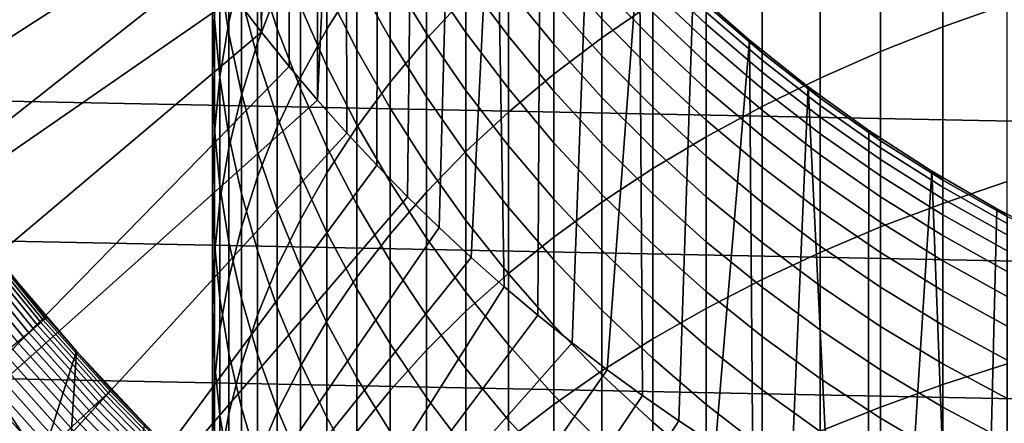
# Model space of a CAD drawing. Header units: metres. Extents: x -32 to 117, y -314 to 32.
# Tile 68 of 256: x -14.67 to -6.15, y -13.27 to -9.78. Entities that reach past the tile are written whole.
import ezdxf

# ---------------------------------------------------------------- set-up
doc = ezdxf.new("R2010")
doc.units = ezdxf.units.M
doc.layers.add('solid_24_501_064_XXX', color=7, linetype='CONTINUOUS')

msp = doc.modelspace()

# ---------------------------------------------------------------- linework, layer by layer
at = {"layer": 'solid_24_501_064_XXX'}
for points in [[(-12.808691, -9.588402, 154.5), (-12.576989, -9.89035, 154.5), (-12.674077, -2.892674, 154.5), (-12.802476, -2.257507, 154.5)], [(-12.576989, -9.89035, 154.5), (-12.514092, -3.521002, 154.5), (-12.674077, -2.892674, 154.5)], [(-12.576989, -9.89035, 154.5), (-12.337894, -10.187035, 154.5), (-12.323039, -4.140335, 154.5), (-12.514092, -3.521002, 154.5)], [(-12.337894, -10.187035, 154.5), (-12.091828, -10.477948, 154.5), (-12.101392, -4.74934, 154.5), (-12.323039, -4.140335, 154.5)], [(-12.091828, -10.477948, 154.5), (-11.849525, -5.346828, 154.5), (-12.101392, -4.74934, 154.5)], [(-12.091828, -10.477948, 154.5), (-11.839188, -10.762604, 154.5), (-11.849525, -5.346828, 154.5)], [(-11.839188, -10.762604, 154.5), (-11.57972, -11.041283, 154.5), (-11.568353, -5.930677, 154.5), (-11.849525, -5.346828, 154.5)], [(-11.57972, -11.041283, 154.5), (-11.313657, -11.313756, 154.5), (-11.25833, -6.5, 154.5), (-11.568353, -5.930677, 154.5)], [(-11.313657, -11.313756, 154.5), (-11.041371, -11.57964, 154.5), (-10.920293, -7.053149, 154.5), (-11.25833, -6.5, 154.5)], [(-11.041371, -11.57964, 154.5), (-10.762646, -11.839128, 154.5), (-10.555251, -7.588576, 154.5), (-10.920293, -7.053149, 154.5)], [(-19.729027, -9.734758, 148.5), (-19.287237, -10.583124, 148.5), (-14.042947, -7.66783, 154.5), (-14.221369, -7.331614, 154.5)], [(-10.762646, -11.839128, 154.5), (-10.477674, -12.09206, 154.5), (-10.555251, -7.588576, 154.5)], [(-10.477674, -12.09206, 154.5), (-10.186981, -12.337966, 154.5), (-10.163745, -8.105443, 154.5), (-10.555251, -7.588576, 154.5)], [(30.869179, -10.16578, -303.5), (-31.248901, -8.930613, -303.5), (-31.579252, -7.6812, -303.5), (31.248901, -8.930613, -303.5)], [(-19.287237, -10.583124, 148.5), (-13.85647, -7.999856, 154.5), (-14.042947, -7.66783, 154.5)], [(-19.287237, -10.583124, 148.5), (-18.808872, -11.411674, 148.5), (-13.662011, -8.327598, 154.5), (-13.85647, -7.999856, 154.5)], [(-10.186981, -12.337966, 154.5), (-9.890562, -12.576825, 154.5), (-9.747155, -8.601897, 154.5), (-10.163745, -8.105443, 154.5)], [(-6.683336, -9.843952, 226.78273), (-6.128158, -9.647039, 227.027969), (-6.128158, -8.153883, 225.786179), (-6.683336, -8.359112, 225.547867)], [(-12.010434, -9.863162, 218.537186), (-11.751861, -9.453028, 218.951996), (-11.751861, -8.237708, 217.708313), (-12.010434, -8.661865, 217.307861)], [(-9.632364, -9.938413, 223.713959), (-9.192389, -9.636856, 224.064133), (-9.192389, -8.245628, 222.823746), (-9.632364, -8.559049, 222.484161)], [(-18.808872, -11.411674, 148.5), (-18.295061, -12.218459, 148.5), (-13.459951, -8.650414, 154.5), (-13.662011, -8.327598, 154.5)], [(-12.859295, -9.805033, 214.010117), (-12.750209, -9.333332, 214.425735), (-12.750209, -8.273736, 213.180618), (-12.859295, -8.759451, 212.781464)], [(-11.150472, -9.947318, 220.97995), (-10.809105, -9.581705, 221.376099), (-10.809105, -8.282948, 220.135406), (-11.150472, -8.661967, 219.752075)], [(-12.610406, -9.982433, 216.061066), (-12.440225, -9.535279, 216.483246), (-12.440225, -8.404809, 215.243851), (-12.610406, -8.866216, 214.837311)], [(-7.222413, -10.057683, 226.516556), (-6.683336, -9.843952, 226.78273), (-6.683336, -8.359112, 225.547867), (-7.222413, -8.58187, 225.2892)], [(-12.859295, -9.905049, 208.006165), (-12.937402, -9.389305, 208.373642), (-12.937402, -8.5378, 207.134033), (-12.859295, -9.065876, 206.7845)], [(-10.049136, -10.253694, 223.347855), (-9.632364, -9.938413, 223.713959), (-9.632364, -8.559049, 222.484161), (-10.049136, -8.886733, 222.129105)], [(-7.744091, -10.287718, 226.230072), (-7.222413, -10.057683, 226.516556), (-7.222413, -8.58187, 225.2892), (-7.744091, -8.821621, 225.010788)], [(-18.295061, -12.218459, 148.5), (-13.250397, -8.968107, 154.5), (-13.459951, -8.650414, 154.5)], [(-12.440225, -9.859909, 204.558792), (-12.610406, -9.335736, 204.880386), (-12.610406, -8.604391, 203.640991), (-12.440225, -9.139313, 203.337616)], [(-12.240073, -10.281723, 218.113861), (-12.010434, -9.863162, 218.537186), (-12.010434, -8.661865, 217.307861), (-12.240073, -9.094736, 216.89917)], [(-11.464976, -10.323851, 220.571976), (-11.150472, -9.947318, 220.97995), (-11.150472, -8.661967, 219.752075), (-11.464976, -9.052308, 219.357285)], [(-9.890562, -12.576825, 154.5), (-9.588346, -12.808719, 154.5), (-9.306323, -9.077021, 154.5), (-9.747155, -8.601897, 154.5)], [(-13, -10.233174, 211.570404), (-12.984341, -9.740352, 211.975388), (-12.984341, -8.764779, 210.745712), (-13, -9.271237, 210.35791)], [(-12.937402, -10.280182, 213.591461), (-12.859295, -9.805033, 214.010117), (-12.859295, -8.759451, 212.781464), (-12.937402, -9.248715, 212.37941)], [(-12.610406, -10.109269, 206.093887), (-12.750209, -9.59012, 206.437515), (-12.750209, -8.805078, 205.205948), (-12.610406, -9.335736, 204.880386)], [(-8.247112, -10.533503, 225.923981), (-7.744091, -10.287718, 226.230072), (-7.744091, -8.821621, 225.010788), (-8.247112, -9.077786, 224.713333)], [(30.440569, -11.385158, -303.5), (-30.869179, -10.16578, -303.5), (-31.248901, -8.930613, -303.5), (30.869179, -10.16578, -303.5)], [(-12.937402, -10.282936, 209.583252), (-12.984341, -9.777697, 209.970108), (-12.984341, -8.871061, 208.742905), (-12.937402, -9.389305, 208.373642)], [(-12.750209, -10.43512, 215.633682), (-12.610406, -9.982433, 216.061066), (-12.610406, -8.866216, 214.837311), (-12.750209, -9.333332, 214.425735)], [(-11.751861, -10.042753, 201.265961), (-12.010434, -9.525747, 201.536102), (-12.010434, -8.909295, 200.305222), (-11.751861, -9.435287, 200.053024)], [(-11.464976, -9.949203, 199.806595), (-11.751861, -9.435287, 200.053024), (-11.751861, -8.869889, 198.819901), (-11.464976, -9.391976, 198.591309)], [(-11.150472, -9.90054, 198.368622), (-11.464976, -9.391976, 198.591309), (-11.464976, -8.876872, 197.357574), (-11.150472, -9.392793, 197.152512)], [(-10.809105, -9.89375, 196.9534), (-11.150472, -9.392793, 197.152512), (-11.150472, -8.927166, 195.919647), (-10.809105, -9.434674, 195.737885)], [(-10.441698, -10.58194, 222.96669), (-10.049136, -10.253694, 223.347855), (-10.049136, -8.886733, 222.129105), (-10.441698, -9.227893, 221.75946)], [(-18.295061, -12.218459, 148.5), (-17.74667, -13.002142, 148.5), (-13.033209, -9.280912, 154.5), (-13.250397, -8.968107, 154.5)], [(-12.010434, -10.184162, 202.745056), (-12.240073, -9.666327, 203.038742), (-12.240073, -8.998117, 201.811798), (-12.010434, -9.525747, 201.536102)], [(-10.441698, -9.925803, 195.561981), (-10.809105, -9.434674, 195.737885), (-10.809105, -9.017671, 194.507309), (-10.441698, -9.514558, 194.348404)], [(-12.750209, -10.41705, 207.641342), (-12.859295, -9.905049, 208.006165), (-12.859295, -9.065876, 206.7845), (-12.750209, -9.59012, 206.437515)], [(-12.440225, -10.707703, 217.683029), (-12.240073, -10.281723, 218.113861), (-12.240073, -9.094736, 216.89917), (-12.440225, -9.535279, 216.483246)], [(-11.751861, -10.710397, 220.153152), (-11.464976, -10.323851, 220.571976), (-11.464976, -9.052308, 219.357285), (-11.751861, -9.453028, 218.951996)], [(-9.588346, -12.808719, 154.5), (-9.280838, -13.033266, 154.5), (-9.306323, -9.077021, 154.5)], [(-9.280838, -13.033266, 154.5), (-8.968228, -13.25031, 154.5), (-8.842167, -9.529736, 154.5), (-9.306323, -9.077021, 154.5)], [(-8.730267, -10.794445, 225.598999), (-8.247112, -10.533503, 225.923981), (-8.247112, -9.077786, 224.713333), (-8.730267, -9.349751, 224.397522)], [(-12.240073, -10.376332, 204.241959), (-12.440225, -9.859909, 204.558792), (-12.440225, -9.139313, 203.337616), (-12.240073, -9.666327, 203.038742)], [(-10.049136, -9.993674, 194.195175), (-10.441698, -9.514558, 194.348404), (-10.441698, -9.145288, 193.121384), (-10.049136, -9.629392, 192.984726)], [(-17.74667, -13.002142, 148.5), (-12.808691, -9.588402, 154.5), (-13.033209, -9.280912, 154.5)], [(-12.984341, -10.725998, 211.165421), (-13, -10.233174, 211.570404), (-13, -9.271237, 210.35791), (-12.984341, -9.777697, 209.970108)], [(-12.984341, -10.757633, 213.170792), (-12.937402, -10.280182, 213.591461), (-12.937402, -9.248715, 212.37941), (-12.984341, -9.740352, 211.975388)], [(-10.809105, -10.922359, 222.571396), (-10.441698, -10.58194, 222.96669), (-10.441698, -9.227893, 221.75946), (-10.809105, -9.581705, 221.376099)], [(-9.192389, -9.951955, 190.336182), (-9.632364, -9.499636, 190.430862), (-9.632364, -9.265095, 189.205658), (-9.192389, -9.720403, 189.126587)], [(-8.730267, -9.82036, 186.641785), (-9.192389, -9.382723, 186.687088), (-9.192389, -9.276995, 185.460068), (-8.730267, -9.715932, 185.42984)], [(-12.859295, -10.892249, 215.202087), (-12.750209, -10.43512, 215.633682), (-12.750209, -9.333332, 214.425735), (-12.859295, -9.805033, 214.010117)], [(-12.440225, -10.622073, 205.754471), (-12.610406, -10.109269, 206.093887), (-12.610406, -9.335736, 204.880386), (-12.440225, -9.859909, 204.558792)], [(-9.632364, -10.094374, 192.85347), (-10.049136, -9.629392, 192.984726), (-10.049136, -9.30695, 191.762466), (-9.632364, -9.776171, 191.647278)], [(-9.192389, -11.069917, 225.255936), (-8.730267, -10.794445, 225.598999), (-8.730267, -9.349751, 224.397522), (-9.192389, -9.636856, 224.064133)], [(-12.859295, -10.785737, 209.198242), (-12.937402, -10.282936, 209.583252), (-12.937402, -9.389305, 208.373642), (-12.859295, -9.905049, 208.006165)], [(-11.464976, -10.547893, 201.002014), (-11.751861, -10.042753, 201.265961), (-11.751861, -9.435287, 200.053024), (-11.464976, -9.949203, 199.806595)], [(-11.150472, -10.449808, 199.566559), (-11.464976, -9.949203, 199.806595), (-11.464976, -9.391976, 198.591309), (-11.150472, -9.90054, 198.368622)], [(-10.809105, -10.394355, 198.152405), (-11.150472, -9.90054, 198.368622), (-11.150472, -9.392793, 197.152512), (-10.809105, -9.89375, 196.9534)], [(-10.441698, -10.378539, 196.760712), (-10.809105, -9.89375, 196.9534), (-10.809105, -9.434674, 195.737885), (-10.441698, -9.925803, 195.561981)], [(-8.730267, -9.966405, 187.849411), (-9.192389, -9.530583, 187.909744), (-9.192389, -9.382723, 186.687088), (-8.730267, -9.82036, 186.641785)], [(-12.610406, -11.140074, 217.245728), (-12.440225, -10.707703, 217.683029), (-12.440225, -9.535279, 216.483246), (-12.610406, -9.982433, 216.061066)], [(-12.010434, -11.106024, 219.724487), (-11.751861, -10.710397, 220.153152), (-11.751861, -9.453028, 218.951996), (-12.010434, -9.863162, 218.537186)], [(-11.751861, -10.691573, 202.457291), (-12.010434, -10.184162, 202.745056), (-12.010434, -9.525747, 201.536102), (-11.751861, -10.042753, 201.265961)], [(-10.049136, -10.399367, 195.39238), (-10.441698, -9.925803, 195.561981), (-10.441698, -9.514558, 194.348404), (-10.049136, -9.993674, 194.195175)], [(-9.192389, -10.224967, 191.537109), (-9.632364, -9.776171, 191.647278), (-9.632364, -9.499636, 190.430862), (-9.192389, -9.951955, 190.336182)], [(-8.730267, -10.153891, 189.0513), (-9.192389, -9.720403, 189.126587), (-9.192389, -9.530583, 187.909744), (-8.730267, -9.966405, 187.849411)], [(-8.968228, -13.25031, 154.5), (-8.650282, -13.460027, 154.5), (-8.356297, -9.958516, 154.5), (-8.842167, -9.529736, 154.5)], [(-8.842167, -9.529736, 154.5), (-8.356297, -9.958516, 154.5), (-8.356239, -9.958578, 183), (-8.842246, -9.529675, 183)], [(-8.247112, -10.069767, 184.200714), (-8.730267, -9.653242, 184.215027), (-8.842246, -9.529675, 183), (-8.356239, -9.958578, 183)], [(-17.74667, -13.002142, 148.5), (-17.164658, -13.761341, 148.5), (-12.576989, -9.89035, 154.5), (-12.808691, -9.588402, 154.5)], [(-12.610406, -10.924076, 207.280075), (-12.750209, -10.41705, 207.641342), (-12.750209, -9.59012, 206.437515), (-12.610406, -10.109269, 206.093887)], [(-11.150472, -11.274134, 222.162903), (-10.809105, -10.922359, 222.571396), (-10.809105, -9.581705, 221.376099), (-11.150472, -9.947318, 220.97995)], [(-12.010434, -10.883762, 203.930649), (-12.240073, -10.376332, 204.241959), (-12.240073, -9.666327, 203.038742), (-12.010434, -10.184162, 202.745056)], [(-9.632364, -10.453868, 194.048004), (-10.049136, -9.993674, 194.195175), (-10.049136, -9.629392, 192.984726), (-9.632364, -10.094374, 192.85347)], [(-9.632364, -11.359253, 224.895599), (-9.192389, -11.069917, 225.255936), (-9.192389, -9.636856, 224.064133), (-9.632364, -9.938413, 223.713959)], [(-8.247112, -10.131719, 185.401215), (-8.730267, -9.715932, 185.42984), (-8.730267, -9.653242, 184.215027), (-8.247112, -10.069767, 184.200714)], [(-6.683336, -11.370378, 227.965805), (-6.128158, -11.182016, 228.217667), (-6.128158, -9.647039, 227.027969), (-6.683336, -9.843952, 226.78273)], [(-13, -11.236238, 212.749084), (-12.984341, -10.757633, 213.170792), (-12.984341, -9.740352, 211.975388), (-13, -10.233174, 211.570404)], [(-12.937402, -11.217634, 210.761398), (-12.984341, -10.725998, 211.165421), (-12.984341, -9.777697, 209.970108), (-12.937402, -10.282936, 209.583252)], [(-9.192389, -10.539115, 192.727921), (-9.632364, -10.094374, 192.85347), (-9.632364, -9.776171, 191.647278), (-9.192389, -10.224967, 191.537109)], [(-8.730267, -10.382598, 190.246048), (-9.192389, -9.951955, 190.336182), (-9.192389, -9.720403, 189.126587), (-8.730267, -10.153891, 189.0513)], [(-8.247112, -10.234917, 186.598877), (-8.730267, -9.82036, 186.641785), (-8.730267, -9.715932, 185.42984), (-8.247112, -10.131719, 185.401215)], [(-12.937402, -11.352719, 214.767349), (-12.859295, -10.892249, 215.202087), (-12.859295, -9.805033, 214.010117), (-12.937402, -10.280182, 213.591461)], [(-12.240073, -11.127295, 205.420059), (-12.440225, -10.622073, 205.754471), (-12.440225, -9.859909, 204.558792), (-12.240073, -10.376332, 204.241959)], [(-12.240073, -11.50978, 219.287003), (-12.010434, -11.106024, 219.724487), (-12.010434, -9.863162, 218.537186), (-12.240073, -10.281723, 218.113861)], [(-8.247112, -10.379239, 187.792267), (-8.730267, -9.966405, 187.849411), (-8.730267, -9.82036, 186.641785), (-8.247112, -10.234917, 186.598877)], [(-7.222413, -11.57483, 227.692444), (-6.683336, -11.370378, 227.965805), (-6.683336, -9.843952, 226.78273), (-7.222413, -10.057683, 226.516556)], [(-16.316256, -14.251166, 148.836288), (-12.337894, -10.187035, 154.5), (-12.576989, -9.89035, 154.5), (-17.164658, -13.761341, 148.5)], [(-12.750209, -11.28489, 208.81604), (-12.859295, -10.785737, 209.198242), (-12.859295, -9.905049, 208.006165), (-12.750209, -10.41705, 207.641342)], [(-11.464976, -11.636415, 221.742218), (-11.150472, -11.274134, 222.162903), (-11.150472, -9.947318, 220.97995), (-11.464976, -10.323851, 220.571976)], [(-11.150472, -11.039947, 200.744904), (-11.464976, -10.547893, 201.002014), (-11.464976, -9.949203, 199.806595), (-11.150472, -10.449808, 199.566559)], [(-10.809105, -10.935895, 199.333481), (-11.150472, -10.449808, 199.566559), (-11.150472, -9.90054, 198.368622), (-10.809105, -10.394355, 198.152405)], [(-10.441698, -10.872231, 197.943161), (-10.809105, -10.394355, 198.152405), (-10.809105, -9.89375, 196.9534), (-10.441698, -10.378539, 196.760712)], [(-10.049136, -10.845991, 196.574921), (-10.441698, -10.378539, 196.760712), (-10.441698, -9.925803, 195.561981), (-10.049136, -10.399367, 195.39238)], [(-10.049136, -11.661757, 224.518875), (-9.632364, -11.359253, 224.895599), (-9.632364, -9.938413, 223.713959), (-10.049136, -10.253694, 223.347855)], [(-8.730267, -10.652256, 191.432205), (-9.192389, -10.224967, 191.537109), (-9.192389, -9.951955, 190.336182), (-8.730267, -10.382598, 190.246048)], [(-8.650282, -13.460027, 154.5), (-8.327478, -13.662103, 154.5), (-8.356297, -9.958516, 154.5)], [(-8.356297, -9.958516, 154.5), (-7.84942, -10.36275, 154.5), (-7.849457, -10.362722, 183), (-8.356239, -9.958578, 183)], [(-8.327478, -13.662103, 154.5), (-8.000159, -13.856307, 154.5), (-7.84942, -10.36275, 154.5), (-8.356297, -9.958516, 154.5)], [(-7.744091, -10.462097, 184.187225), (-8.247112, -10.069767, 184.200714), (-8.356239, -9.958578, 183), (-7.849457, -10.362722, 183)], [(-12.750209, -11.577795, 216.803024), (-12.610406, -11.140074, 217.245728), (-12.610406, -9.982433, 216.061066), (-12.750209, -10.43512, 215.633682)], [(-11.464976, -11.187337, 202.176132), (-11.751861, -10.691573, 202.457291), (-11.751861, -10.042753, 201.265961), (-11.464976, -10.547893, 201.002014)], [(-9.632364, -10.854228, 195.229462), (-10.049136, -10.399367, 195.39238), (-10.049136, -9.993674, 194.195175), (-9.632364, -10.453868, 194.048004)], [(-8.247112, -10.564517, 188.979996), (-8.730267, -10.153891, 189.0513), (-8.730267, -9.966405, 187.849411), (-8.247112, -10.379239, 187.792267)], [(-12.440225, -11.424904, 206.923218), (-12.610406, -10.924076, 207.280075), (-12.610406, -10.109269, 206.093887), (-12.440225, -10.622073, 205.754471)], [(-9.192389, -10.894029, 193.907242), (-9.632364, -10.453868, 194.048004), (-9.632364, -10.094374, 192.85347), (-9.192389, -10.539115, 192.727921)], [(-7.744091, -10.523353, 185.374237), (-8.247112, -10.131719, 185.401215), (-8.247112, -10.069767, 184.200714), (-7.744091, -10.462097, 184.187225)], [(-7.744091, -10.625392, 186.558441), (-8.247112, -10.234917, 186.598877), (-8.247112, -10.131719, 185.401215), (-7.744091, -10.523353, 185.374237)], [(-7.744091, -11.794878, 227.398224), (-7.222413, -11.57483, 227.692444), (-7.222413, -10.057683, 226.516556), (-7.744091, -10.287718, 226.230072)], [(29.963835, -12.586431, -303.5), (-30.440569, -11.385158, -303.5), (-30.869179, -10.16578, -303.5), (30.440569, -11.385158, -303.5)], [(-16.316256, -14.251166, 148.836288), (-12.091828, -10.477948, 154.5), (-12.337894, -10.187035, 154.5)], [(-11.751861, -11.380978, 203.62561), (-12.010434, -10.883762, 203.930649), (-12.010434, -10.184162, 202.745056), (-11.751861, -10.691573, 202.457291)], [(-8.247112, -10.790528, 190.16066), (-8.730267, -10.382598, 190.246048), (-8.730267, -10.153891, 189.0513), (-8.247112, -10.564517, 188.979996)], [(-12.984341, -11.714844, 212.327393), (-13, -11.236238, 212.749084), (-13, -10.233174, 211.570404), (-12.984341, -10.725998, 211.165421)], [(-12.984341, -11.815423, 214.33049), (-12.937402, -11.352719, 214.767349), (-12.937402, -10.280182, 213.591461), (-12.984341, -10.757633, 213.170792)], [(-12.859295, -11.706899, 210.359329), (-12.937402, -11.217634, 210.761398), (-12.937402, -10.282936, 209.583252), (-12.859295, -10.785737, 209.198242)], [(-12.440225, -11.920691, 218.841782), (-12.240073, -11.50978, 219.287003), (-12.240073, -10.281723, 218.113861), (-12.440225, -10.707703, 217.683029)], [(-10.441698, -11.976702, 224.126648), (-10.049136, -11.661757, 224.518875), (-10.049136, -10.253694, 223.347855), (-10.441698, -10.58194, 222.96669)], [(-8.730267, -10.962544, 192.608398), (-9.192389, -10.539115, 192.727921), (-9.192389, -10.224967, 191.537109), (-8.730267, -10.652256, 191.432205)], [(-7.744091, -10.768094, 187.738449), (-8.247112, -10.379239, 187.792267), (-8.247112, -10.234917, 186.598877), (-7.744091, -10.625392, 186.558441)], [(-8.247112, -12.029991, 227.083847), (-7.744091, -11.794878, 227.398224), (-7.744091, -10.287718, 226.230072), (-8.247112, -10.533503, 225.923981)], [(-12.010434, -11.62372, 205.091492), (-12.240073, -11.127295, 205.420059), (-12.240073, -10.376332, 204.241959), (-12.010434, -10.883762, 203.930649)], [(-11.751861, -12.008328, 221.310349), (-11.464976, -11.636415, 221.742218), (-11.464976, -10.323851, 220.571976), (-11.751861, -10.710397, 220.153152)], [(-10.049136, -11.333016, 197.741409), (-10.441698, -10.872231, 197.943161), (-10.441698, -10.378539, 196.760712), (-10.049136, -10.845991, 196.574921)], [(-8.247112, -11.057009, 191.33284), (-8.730267, -10.652256, 191.432205), (-8.730267, -10.382598, 190.246048), (-8.247112, -10.790528, 190.16066)], [(-7.744091, -10.95129, 188.912827), (-8.247112, -10.564517, 188.979996), (-8.247112, -10.379239, 187.792267), (-7.744091, -10.768094, 187.738449)], [(-8.000159, -13.856307, 154.5), (-7.667981, -14.042845, 154.5), (-7.84942, -10.36275, 154.5)], [(-7.84942, -10.36275, 154.5), (-7.323121, -10.741117, 154.5), (-7.323161, -10.741104, 183), (-7.849457, -10.362722, 183)], [(-7.222413, -10.829288, 184.174606), (-7.744091, -10.462097, 184.187225), (-7.849457, -10.362722, 183), (-7.323161, -10.741104, 183)], [(-7.667981, -14.042845, 154.5), (-7.331439, -14.221452, 154.5), (-7.323121, -10.741117, 154.5), (-7.84942, -10.36275, 154.5)], [(-12.859295, -12.019813, 216.355972), (-12.750209, -11.577795, 216.803024), (-12.750209, -10.43512, 215.633682), (-12.859295, -10.892249, 215.202087)], [(-12.610406, -11.779192, 208.437546), (-12.750209, -11.28489, 208.81604), (-12.750209, -10.41705, 207.641342), (-12.610406, -10.924076, 207.280075)], [(-10.809105, -11.517731, 200.495255), (-11.150472, -11.039947, 200.744904), (-11.150472, -10.449808, 199.566559), (-10.809105, -10.935895, 199.333481)], [(-10.441698, -11.406293, 199.107941), (-10.809105, -10.935895, 199.333481), (-10.809105, -10.394355, 198.152405), (-10.441698, -10.872231, 197.943161)], [(-9.632364, -11.29498, 196.396469), (-10.049136, -10.845991, 196.574921), (-10.049136, -10.399367, 195.39238), (-9.632364, -10.854228, 195.229462)], [(-9.192389, -11.289288, 195.073654), (-9.632364, -10.854228, 195.229462), (-9.632364, -10.453868, 194.048004), (-9.192389, -10.894029, 193.907242)], [(-7.222413, -10.889892, 185.348999), (-7.744091, -10.523353, 185.374237), (-7.744091, -10.462097, 184.187225), (-7.222413, -10.829288, 184.174606)], [(-15.482249, -14.73268, 149.12825), (-11.839188, -10.762604, 154.5), (-12.091828, -10.477948, 154.5), (-16.316256, -14.251166, 148.836288)], [(-11.150472, -11.670258, 201.902252), (-11.464976, -11.187337, 202.176132), (-11.464976, -10.547893, 201.002014), (-11.150472, -11.039947, 200.744904)], [(-8.730267, -11.313097, 193.773224), (-9.192389, -10.894029, 193.907242), (-9.192389, -10.539115, 192.727921), (-8.730267, -10.962544, 192.608398)], [(-8.730267, -12.279603, 226.750092), (-8.247112, -12.029991, 227.083847), (-8.247112, -10.533503, 225.923981), (-8.730267, -10.794445, 225.598999)], [(-7.222413, -10.990846, 186.520615), (-7.744091, -10.625392, 186.558441), (-7.744091, -10.523353, 185.374237), (-7.222413, -10.889892, 185.348999)], [(-12.240073, -11.918328, 206.57164), (-12.440225, -11.424904, 206.923218), (-12.440225, -10.622073, 205.754471), (-12.240073, -11.127295, 205.420059)], [(-10.809105, -12.303326, 223.719879), (-10.441698, -11.976702, 224.126648), (-10.441698, -10.58194, 222.96669), (-10.809105, -10.922359, 222.571396)], [(-7.744091, -11.174764, 190.080231), (-8.247112, -10.790528, 190.16066), (-8.247112, -10.564517, 188.979996), (-7.744091, -10.95129, 188.912827)], [(-7.222413, -11.13203, 187.688065), (-7.744091, -10.768094, 187.738449), (-7.744091, -10.625392, 186.558441), (-7.222413, -10.990846, 186.520615)], [(-12.937402, -12.192295, 211.906708), (-12.984341, -11.714844, 212.327393), (-12.984341, -10.725998, 211.165421), (-12.937402, -11.217634, 210.761398)], [(-12.610406, -12.337769, 218.389877), (-12.440225, -11.920691, 218.841782), (-12.440225, -10.707703, 217.683029), (-12.610406, -11.140074, 217.245728)], [(-12.010434, -12.38898, 220.868332), (-11.751861, -12.008328, 221.310349), (-11.751861, -10.710397, 220.153152), (-12.010434, -11.106024, 219.724487)], [(-11.464976, -11.866778, 203.32756), (-11.751861, -11.380978, 203.62561), (-11.751861, -10.691573, 202.457291), (-11.464976, -11.187337, 202.176132)], [(-8.247112, -11.363641, 192.495163), (-8.730267, -10.962544, 192.608398), (-8.730267, -10.652256, 191.432205), (-8.247112, -11.057009, 191.33284)], [(-14.660162, -15.207313, 149.376968), (-11.57972, -11.041283, 154.5), (-11.839188, -10.762604, 154.5), (-15.482249, -14.73268, 149.12825)], [(-13, -12.279243, 213.892593), (-12.984341, -11.815423, 214.33049), (-12.984341, -10.757633, 213.170792), (-13, -11.236238, 212.749084)], [(-12.750209, -12.192613, 209.96019), (-12.859295, -11.706899, 210.359329), (-12.859295, -10.785737, 209.198242), (-12.750209, -11.28489, 208.81604)], [(-9.192389, -12.543114, 226.397766), (-8.730267, -12.279603, 226.750092), (-8.730267, -10.794445, 225.598999), (-9.192389, -11.069917, 225.255936)], [(-7.744091, -11.438251, 191.239243), (-8.247112, -11.057009, 191.33284), (-8.247112, -10.790528, 190.16066), (-7.744091, -11.174764, 190.080231)], [(-7.222413, -11.313279, 188.849976), (-7.744091, -10.95129, 188.912827), (-7.744091, -10.768094, 187.738449), (-7.222413, -11.13203, 187.688065)], [(-7.331439, -14.221452, 154.5), (-6.991103, -14.39182, 154.5), (-6.778748, -11.092721, 154.5), (-7.323121, -10.741117, 154.5)], [(-7.323121, -10.741117, 154.5), (-6.778748, -11.092721, 154.5), (-6.778657, -11.092781, 183), (-7.323161, -10.741104, 183)], [(-6.683336, -11.170453, 184.162888), (-7.222413, -10.829288, 184.174606), (-7.323161, -10.741104, 183), (-6.778657, -11.092781, 183)], [(-12.937402, -12.46506, 215.90564), (-12.859295, -12.019813, 216.355972), (-12.859295, -10.892249, 215.202087), (-12.937402, -11.352719, 214.767349)], [(-11.751861, -12.11015, 204.769516), (-12.010434, -11.62372, 205.091492), (-12.010434, -10.883762, 203.930649), (-11.751861, -11.380978, 203.62561)], [(-10.049136, -11.859868, 198.890442), (-10.441698, -11.406293, 199.107941), (-10.441698, -10.872231, 197.943161), (-10.049136, -11.333016, 197.741409)], [(-9.632364, -11.775603, 197.547607), (-10.049136, -11.333016, 197.741409), (-10.049136, -10.845991, 196.574921), (-9.632364, -11.29498, 196.396469)], [(-9.192389, -11.724424, 196.225769), (-9.632364, -11.29498, 196.396469), (-9.632364, -10.854228, 195.229462), (-9.192389, -11.289288, 195.073654)], [(-8.730267, -11.703499, 194.925293), (-9.192389, -11.289288, 195.073654), (-9.192389, -10.894029, 193.907242), (-8.730267, -11.313097, 193.773224)], [(-6.683336, -11.230452, 185.325546), (-7.222413, -10.889892, 185.348999), (-7.222413, -10.829288, 184.174606), (-6.683336, -11.170453, 184.162888)], [(-6.683336, -11.330399, 186.485458), (-7.222413, -10.990846, 186.520615), (-7.222413, -10.889892, 185.348999), (-6.683336, -11.230452, 185.325546)], [(-12.440225, -12.267452, 208.063675), (-12.610406, -11.779192, 208.437546), (-12.610406, -10.924076, 207.280075), (-12.440225, -11.424904, 206.923218)], [(-11.150472, -12.640844, 223.29953), (-10.809105, -12.303326, 223.719879), (-10.809105, -10.922359, 222.571396), (-11.150472, -11.274134, 222.162903)], [(-10.441698, -11.980094, 200.253647), (-10.809105, -11.517731, 200.495255), (-10.809105, -10.935895, 199.333481), (-10.441698, -11.406293, 199.107941)], [(-8.247112, -11.710063, 193.646271), (-8.730267, -11.313097, 193.773224), (-8.730267, -10.962544, 192.608398), (-8.247112, -11.363641, 192.495163)], [(-7.222413, -11.534377, 190.004959), (-7.744091, -11.174764, 190.080231), (-7.744091, -10.95129, 188.912827), (-7.222413, -11.313279, 188.849976)], [(-14.660162, -15.207313, 149.376968), (-11.313657, -11.313756, 154.5), (-11.57972, -11.041283, 154.5)], [(-10.809105, -12.139174, 201.636307), (-11.150472, -11.670258, 201.902252), (-11.150472, -11.039947, 200.744904), (-10.809105, -11.517731, 200.495255)], [(-7.744091, -11.741439, 192.388519), (-8.247112, -11.363641, 192.495163), (-8.247112, -11.057009, 191.33284), (-7.744091, -11.438251, 191.239243)], [(-6.683336, -11.470174, 187.641266), (-7.222413, -11.13203, 187.688065), (-7.222413, -10.990846, 186.520615), (-6.683336, -11.330399, 186.485458)], [(-12.750209, -12.760007, 217.932373), (-12.610406, -12.337769, 218.389877), (-12.610406, -11.140074, 217.245728), (-12.750209, -11.577795, 216.803024)], [(-12.240073, -12.777453, 220.417236), (-12.010434, -12.38898, 220.868332), (-12.010434, -11.106024, 219.724487), (-12.240073, -11.50978, 219.287003)], [(-12.010434, -12.40316, 206.226196), (-12.240073, -11.918328, 206.57164), (-12.240073, -11.127295, 205.420059), (-12.010434, -11.62372, 205.091492)], [(-9.632364, -12.819887, 226.027695), (-9.192389, -12.543114, 226.397766), (-9.192389, -11.069917, 225.255936), (-9.632364, -11.359253, 224.895599)], [(-6.683336, -11.649612, 188.791565), (-7.222413, -11.313279, 188.849976), (-7.222413, -11.13203, 187.688065), (-6.683336, -11.470174, 187.641266)], [(-6.991103, -14.39182, 154.5), (-6.646686, -14.554086, 154.5), (-6.778748, -11.092721, 154.5)], [(-6.778748, -11.092721, 154.5), (-6.217205, -11.416928, 154.5), (-6.217302, -11.416881, 183), (-6.778657, -11.092781, 183)], [(-6.646686, -14.554086, 154.5), (-6.298412, -14.708158, 154.5), (-6.217205, -11.416928, 154.5), (-6.778748, -11.092721, 154.5)], [(-6.128158, -11.484772, 184.152069), (-6.683336, -11.170453, 184.162888), (-6.778657, -11.092781, 183), (-6.217302, -11.416881, 183)], [(-12.984341, -12.743063, 213.454681), (-13, -12.279243, 213.892593), (-13, -11.236238, 212.749084), (-12.984341, -11.714844, 212.327393)], [(-12.859295, -12.667444, 211.488068), (-12.937402, -12.192295, 211.906708), (-12.937402, -11.217634, 210.761398), (-12.859295, -11.706899, 210.359329)], [(-11.150472, -12.339996, 203.037231), (-11.464976, -11.866778, 203.32756), (-11.464976, -11.187337, 202.176132), (-11.150472, -11.670258, 201.902252)], [(-7.222413, -11.795062, 191.151657), (-7.744091, -11.438251, 191.239243), (-7.744091, -11.174764, 190.080231), (-7.222413, -11.534377, 190.004959)], [(-6.128158, -11.544213, 185.30394), (-6.683336, -11.230452, 185.325546), (-6.683336, -11.170453, 184.162888), (-6.128158, -11.484772, 184.152069)], [(-6.683336, -12.936587, 229.095688), (-6.128158, -12.756997, 229.353882), (-6.128158, -11.182016, 228.217667), (-6.683336, -11.370378, 227.965805)], [(-6.128158, -11.643231, 186.453079), (-6.683336, -11.330399, 186.485458), (-6.683336, -11.230452, 185.325546), (-6.128158, -11.544213, 185.30394)], [(-13.847499, -15.676504, 149.583359), (-11.041371, -11.57964, 154.5), (-11.313657, -11.313756, 154.5), (-14.660162, -15.207313, 149.376968)], [(-12.610406, -12.673607, 209.564926), (-12.750209, -12.192613, 209.96019), (-12.750209, -11.28489, 208.81604), (-12.610406, -11.779192, 208.437546)], [(-11.464976, -12.988444, 222.866638), (-11.150472, -12.640844, 223.29953), (-11.150472, -11.274134, 222.162903), (-11.464976, -11.636415, 221.742218)], [(-9.192389, -12.198923, 197.362259), (-9.632364, -11.775603, 197.547607), (-9.632364, -11.29498, 196.396469), (-9.192389, -11.724424, 196.225769)], [(-8.730267, -12.133289, 196.063263), (-9.192389, -11.724424, 196.225769), (-9.192389, -11.289288, 195.073654), (-8.730267, -11.703499, 194.925293)], [(-8.247112, -12.095864, 194.784775), (-8.730267, -11.703499, 194.925293), (-8.730267, -11.313097, 193.773224), (-8.247112, -11.710063, 193.646271)], [(-6.683336, -11.868503, 189.935013), (-7.222413, -11.534377, 190.004959), (-7.222413, -11.313279, 188.849976), (-6.683336, -11.649612, 188.791565)], [(29.439856, -13.767515, -303.5), (-29.963835, -12.586431, -303.5), (-30.440569, -11.385158, -303.5), (29.963835, -12.586431, -303.5)], [(-12.984341, -12.912467, 215.45314), (-12.937402, -12.46506, 215.90564), (-12.937402, -11.352719, 214.767349), (-12.984341, -11.815423, 214.33049)], [(-11.464976, -12.585415, 204.454956), (-11.751861, -12.11015, 204.769516), (-11.751861, -11.380978, 203.62561), (-11.464976, -11.866778, 203.32756)], [(-10.049136, -12.425922, 200.020691), (-10.441698, -11.980094, 200.253647), (-10.441698, -11.406293, 199.107941), (-10.049136, -11.859868, 198.890442)], [(-9.632364, -12.295528, 198.681549), (-10.049136, -11.859868, 198.890442), (-10.049136, -11.333016, 197.741409), (-9.632364, -11.775603, 197.547607)], [(-10.049136, -13.109258, 225.640778), (-9.632364, -12.819887, 226.027695), (-9.632364, -11.359253, 224.895599), (-10.049136, -11.661757, 224.518875)], [(-7.744091, -12.083969, 193.526688), (-8.247112, -11.710063, 193.646271), (-8.247112, -11.363641, 192.495163), (-7.744091, -11.741439, 192.388519)], [(-7.222413, -13.131517, 228.81546), (-6.683336, -12.936587, 229.095688), (-6.683336, -11.370378, 227.965805), (-7.222413, -11.57483, 227.692444)], [(-6.128158, -11.781708, 187.598129), (-6.683336, -11.470174, 187.641266), (-6.683336, -11.330399, 186.485458), (-6.128158, -11.643231, 186.453079)], [(-12.240073, -12.748494, 207.695343), (-12.440225, -12.267452, 208.063675), (-12.440225, -11.424904, 206.923218), (-12.240073, -11.918328, 206.57164)], [(-7.222413, -12.095027, 192.288712), (-7.744091, -11.741439, 192.388519), (-7.744091, -11.438251, 191.239243), (-7.222413, -11.795062, 191.151657)], [(-6.128158, -11.959479, 188.737747), (-6.683336, -11.649612, 188.791565), (-6.683336, -11.470174, 187.641266), (-6.128158, -11.781708, 187.598129)], [(-6.298412, -14.708158, 154.5), (-5.946779, -14.853814, 154.5), (-5.640519, -11.712567, 154.5), (-6.217205, -11.416928, 154.5)], [(-6.217205, -11.416928, 154.5), (-5.640519, -11.712567, 154.5), (-5.640489, -11.712595, 183), (-6.217302, -11.416881, 183)], [(-5.558216, -11.771486, 184.142227), (-6.128158, -11.484772, 184.152069), (-6.217302, -11.416881, 183), (-5.640489, -11.712595, 183)], [(-13.847499, -15.676504, 149.583359), (-10.762646, -11.839128, 154.5), (-11.041371, -11.57964, 154.5)], [(-12.859295, -13.186389, 217.470383), (-12.750209, -12.760007, 217.932373), (-12.750209, -11.577795, 216.803024), (-12.859295, -12.019813, 216.355972)], [(-12.440225, -13.172811, 219.95813), (-12.240073, -12.777453, 220.417236), (-12.240073, -11.50978, 219.287003), (-12.440225, -11.920691, 218.841782)], [(-10.441698, -12.592956, 201.378967), (-10.809105, -12.139174, 201.636307), (-10.809105, -11.517731, 200.495255), (-10.441698, -11.980094, 200.253647)], [(-7.744091, -13.341316, 228.51384), (-7.222413, -13.131517, 228.81546), (-7.222413, -11.57483, 227.692444), (-7.744091, -11.794878, 227.398224)], [(-6.683336, -12.126586, 191.070267), (-7.222413, -11.795062, 191.151657), (-7.222413, -11.534377, 190.004959), (-6.683336, -11.868503, 189.935013)], [(-11.751861, -12.878231, 205.88768), (-12.010434, -12.40316, 206.226196), (-12.010434, -11.62372, 205.091492), (-11.751861, -12.11015, 204.769516)], [(-11.751861, -13.345286, 222.422226), (-11.464976, -12.988444, 222.866638), (-11.464976, -11.636415, 221.742218), (-11.751861, -12.008328, 221.310349)], [(-10.441698, -13.410527, 225.237946), (-10.049136, -13.109258, 225.640778), (-10.049136, -11.661757, 224.518875), (-10.441698, -11.976702, 224.126648)], [(-6.128158, -12.176336, 189.870575), (-6.683336, -11.868503, 189.935013), (-6.683336, -11.649612, 188.791565), (-6.128158, -11.959479, 188.737747)], [(-15.050369, -11.770558, 124.389969), (-14.514988, -12.424766, 124.389969), (-14.486186, -12.400111, 124.475044), (-15.020506, -11.747202, 124.475044)], [(-15.020506, -11.747202, 124.475044), (-14.486186, -12.400111, 124.475044), (-14.463523, -12.380712, 124.563286), (-14.997006, -11.728824, 124.563286)], [(-14.997006, -11.728824, 124.563286), (-14.463523, -12.380712, 124.563286), (-14.447195, -12.366735, 124.653915), (-14.980076, -11.715583, 124.653915)], [(-14.980076, -11.715583, 124.653915), (-14.447195, -12.366735, 124.653915), (-14.437344, -12.358302, 124.746147), (-14.969862, -11.707595, 124.746147)], [(-14.969862, -11.707595, 124.746147), (-14.437344, -12.358302, 124.746147), (-14.738537, -11.990644, 124.839096)], [(-12.937402, -13.205766, 213.017838), (-12.984341, -12.743063, 213.454681), (-12.984341, -11.714844, 212.327393), (-12.937402, -12.192295, 211.906708)], [(-12.750209, -13.139145, 211.072449), (-12.859295, -12.667444, 211.488068), (-12.859295, -11.706899, 210.359329), (-12.750209, -12.192613, 209.96019)], [(-10.809105, -12.79949, 202.755341), (-11.150472, -12.339996, 203.037231), (-11.150472, -11.670258, 201.902252), (-10.809105, -12.139174, 201.636307)], [(-8.730267, -12.601958, 197.185791), (-9.192389, -12.198923, 197.362259), (-9.192389, -11.724424, 196.225769), (-8.730267, -12.133289, 196.063263)], [(-8.247112, -12.52059, 195.909332), (-8.730267, -12.133289, 196.063263), (-8.730267, -11.703499, 194.925293), (-8.247112, -12.095864, 194.784775)], [(-7.744091, -12.465438, 194.652405), (-8.247112, -12.095864, 194.784775), (-8.247112, -11.710063, 193.646271), (-7.744091, -12.083969, 193.526688)], [(-7.222413, -12.433916, 193.41478), (-7.744091, -12.083969, 193.526688), (-7.744091, -11.741439, 192.388519), (-7.222413, -12.095027, 192.288712)], [(-15.175299, -11.868262, 124.160889), (-14.635472, -12.5279, 124.160889), (-14.589956, -12.488938, 124.232208), (-15.128103, -11.831352, 124.232208)], [(-15.128103, -11.831352, 124.232208), (-14.589956, -12.488938, 124.232208), (-14.549678, -12.45446, 124.308784), (-15.08634, -11.79869, 124.308784)], [(-15.08634, -11.79869, 124.308784), (-14.549678, -12.45446, 124.308784), (-14.514988, -12.424766, 124.389969), (-15.050369, -11.770558, 124.389969)], [(-13, -13.360953, 214.999542), (-12.984341, -12.912467, 215.45314), (-12.984341, -11.815423, 214.33049), (-13, -12.279243, 213.892593)], [(-12.440225, -13.148722, 209.174484), (-12.610406, -12.673607, 209.564926), (-12.610406, -11.779192, 208.437546), (-12.440225, -12.267452, 208.063675)], [(-9.192389, -12.712224, 198.48175), (-9.632364, -12.295528, 198.681549), (-9.632364, -11.775603, 197.547607), (-9.192389, -12.198923, 197.362259)], [(-8.247112, -13.56548, 228.191574), (-7.744091, -13.341316, 228.51384), (-7.744091, -11.794878, 227.398224), (-8.247112, -12.029991, 227.083847)], [(-6.683336, -12.423555, 192.195969), (-7.222413, -12.095027, 192.288712), (-7.222413, -11.795062, 191.151657), (-6.683336, -12.126586, 191.070267)], [(-15.227516, -11.909101, 124.095459), (-14.685832, -12.571008, 124.095459), (-14.635472, -12.5279, 124.160889), (-15.175299, -11.868262, 124.160889)], [(-13.041943, -16.141592, 149.748047), (-10.477674, -12.09206, 154.5), (-10.762646, -11.839128, 154.5), (-13.847499, -15.676504, 149.583359)], [(-12.610406, -13.5741, 219.492157), (-12.440225, -13.172811, 219.95813), (-12.440225, -11.920691, 218.841782), (-12.610406, -12.337769, 218.389877)], [(-12.010434, -13.221159, 207.33342), (-12.240073, -12.748494, 207.695343), (-12.240073, -11.918328, 206.57164), (-12.010434, -12.40316, 206.226196)], [(-11.150472, -13.048369, 204.148529), (-11.464976, -12.585415, 204.454956), (-11.464976, -11.866778, 203.32756), (-11.150472, -12.339996, 203.037231)], [(-9.632364, -12.854141, 199.796951), (-10.049136, -12.425922, 200.020691), (-10.049136, -11.859868, 198.890442), (-9.632364, -12.295528, 198.681549)], [(-6.128158, -12.432021, 190.995285), (-6.683336, -12.126586, 191.070267), (-6.683336, -11.868503, 189.935013), (-6.128158, -12.176336, 189.870575)], [(-14.90774, -13.630805, 126.5), (-14.738583, -11.990582, 126.5), (-14.177402, -12.649148, 126.5), (-14.598092, -13.961937, 126.5)], [(-14.461765, -12.323041, 124.839096), (-14.177498, -12.649054, 124.839096), (-14.177402, -12.649148, 126.5), (-14.738583, -11.990582, 126.5)], [(-14.738537, -11.990644, 124.839096), (-14.461765, -12.323041, 124.839096), (-14.738583, -11.990582, 126.5)], [(-14.437344, -12.358302, 124.746147), (-14.461765, -12.323041, 124.839096), (-14.738537, -11.990644, 124.839096)], [(-10.809105, -13.722971, 224.82019), (-10.441698, -13.410527, 225.237946), (-10.441698, -11.976702, 224.126648), (-10.809105, -12.303326, 223.719879)], [(-10.049136, -13.030509, 201.130814), (-10.441698, -12.592956, 201.378967), (-10.441698, -11.980094, 200.253647), (-10.049136, -12.425922, 200.020691)], [(-12.937402, -13.615888, 217.00502), (-12.859295, -13.186389, 217.470383), (-12.859295, -12.019813, 216.355972), (-12.937402, -12.46506, 215.90564)], [(-12.010434, -13.710513, 221.967392), (-11.751861, -13.345286, 222.422226), (-11.751861, -12.008328, 221.310349), (-12.010434, -12.38898, 220.868332)], [(-8.730267, -13.803468, 227.849426), (-8.247112, -13.56548, 228.191574), (-8.247112, -12.029991, 227.083847), (-8.730267, -12.279603, 226.750092)], [(-7.222413, -12.811329, 194.528519), (-7.744091, -12.465438, 194.652405), (-7.744091, -12.083969, 193.526688), (-7.222413, -12.433916, 193.41478)], [(-13.041943, -16.141592, 149.748047), (-10.186981, -12.337966, 154.5), (-10.477674, -12.09206, 154.5)], [(-11.464976, -13.342397, 205.556961), (-11.751861, -12.878231, 205.88768), (-11.751861, -12.11015, 204.769516), (-11.464976, -12.585415, 204.454956)], [(-10.441698, -13.244153, 202.482529), (-10.809105, -12.79949, 202.755341), (-10.809105, -12.139174, 201.636307), (-10.441698, -12.592956, 201.378967)], [(-8.247112, -12.983736, 197.018616), (-8.730267, -12.601958, 197.185791), (-8.730267, -12.133289, 196.063263), (-8.247112, -12.52059, 195.909332)], [(-7.744091, -12.885392, 195.764328), (-8.247112, -12.52059, 195.909332), (-8.247112, -12.095864, 194.784775), (-7.744091, -12.465438, 194.652405)], [(-6.683336, -12.759061, 193.310791), (-7.222413, -12.433916, 193.41478), (-7.222413, -12.095027, 192.288712), (-6.683336, -12.423555, 192.195969)], [(-6.128158, -12.726232, 192.110519), (-6.683336, -12.423555, 192.195969), (-6.683336, -12.126586, 191.070267), (-6.128158, -12.432021, 190.995285)], [(-12.859295, -13.666237, 212.583084), (-12.937402, -13.205766, 213.017838), (-12.937402, -12.192295, 211.906708), (-12.859295, -12.667444, 211.488068)], [(-12.610406, -13.606261, 210.660873), (-12.750209, -13.139145, 211.072449), (-12.750209, -12.192613, 209.96019), (-12.610406, -12.673607, 209.564926)], [(-8.730267, -13.108952, 198.291519), (-9.192389, -12.712224, 198.48175), (-9.192389, -12.198923, 197.362259), (-8.730267, -12.601958, 197.185791)], [(-14.437344, -12.358302, 124.746147), (-14.177498, -12.649054, 124.839096), (-14.461765, -12.323041, 124.839096)], [(-13.041943, -16.141592, 149.748047), (-9.890562, -12.576825, 154.5), (-10.186981, -12.337966, 154.5)], [(-12.984341, -13.809441, 214.545944), (-13, -13.360953, 214.999542), (-13, -12.279243, 213.892593), (-12.984341, -12.743063, 213.454681)], [(-12.750209, -13.980356, 219.020401), (-12.610406, -13.5741, 219.492157), (-12.610406, -12.337769, 218.389877), (-12.750209, -12.760007, 217.932373)], [(-12.240073, -13.616812, 208.789825), (-12.440225, -13.148722, 209.174484), (-12.440225, -12.267452, 208.063675), (-12.240073, -12.748494, 207.695343)], [(-11.150472, -14.045835, 224.388489), (-10.809105, -13.722971, 224.82019), (-10.809105, -12.303326, 223.719879), (-11.150472, -12.640844, 223.29953)], [(-10.809105, -13.497897, 203.850983), (-11.150472, -13.048369, 204.148529), (-11.150472, -12.339996, 203.037231), (-10.809105, -12.79949, 202.755341)], [(-9.192389, -13.26372, 199.582932), (-9.632364, -12.854141, 199.796951), (-9.632364, -12.295528, 198.681549), (-9.192389, -12.712224, 198.48175)], [(-9.192389, -14.054706, 227.488235), (-8.730267, -13.803468, 227.849426), (-8.730267, -12.279603, 226.750092), (-9.192389, -12.543114, 226.397766)], [(-14.549678, -12.45446, 124.308784), (-13.984534, -13.085852, 124.308784), (-13.951192, -13.054651, 124.389969), (-14.514988, -12.424766, 124.389969)], [(-14.514988, -12.424766, 124.389969), (-13.951192, -13.054651, 124.389969), (-13.923509, -13.028747, 124.475044), (-14.486186, -12.400111, 124.475044)], [(-14.486186, -12.400111, 124.475044), (-13.923509, -13.028747, 124.475044), (-13.901726, -13.008364, 124.563286), (-14.463523, -12.380712, 124.563286)], [(-14.463523, -12.380712, 124.563286), (-13.901726, -13.008364, 124.563286), (-13.886032, -12.993679, 124.653915), (-14.447195, -12.366735, 124.653915)], [(-14.447195, -12.366735, 124.653915), (-13.886032, -12.993679, 124.653915), (-13.876563, -12.984818, 124.746147), (-14.437344, -12.358302, 124.746147)], [(-14.437344, -12.358302, 124.746147), (-13.876563, -12.984818, 124.746147), (-14.177498, -12.649054, 124.839096)], [(-12.240073, -14.083243, 221.503189), (-12.010434, -13.710513, 221.967392), (-12.010434, -12.38898, 220.868332), (-12.240073, -12.777453, 220.417236)], [(-11.751861, -13.684309, 206.978775), (-12.010434, -13.221159, 207.33342), (-12.010434, -12.40316, 206.226196), (-11.751861, -12.878231, 205.88768)], [(-9.632364, -13.45078, 200.892471), (-10.049136, -13.030509, 201.130814), (-10.049136, -12.425922, 200.020691), (-9.632364, -12.854141, 199.796951)], [(-6.128158, -13.058619, 193.214996), (-6.683336, -12.759061, 193.310791), (-6.683336, -12.423555, 192.195969), (-6.128158, -12.726232, 192.110519)], [(-14.635472, -12.5279, 124.160889), (-14.066997, -13.163014, 124.160889), (-14.023249, -13.122077, 124.232208), (-14.589956, -12.488938, 124.232208)], [(-14.589956, -12.488938, 124.232208), (-14.023249, -13.122077, 124.232208), (-13.984534, -13.085852, 124.308784), (-14.549678, -12.45446, 124.308784)], [(-12.984341, -14.047468, 216.537399), (-12.937402, -13.615888, 217.00502), (-12.937402, -12.46506, 215.90564), (-12.984341, -12.912467, 215.45314)], [(-7.222413, -13.226819, 195.628632), (-7.744091, -12.885392, 195.764328), (-7.744091, -12.465438, 194.652405), (-7.222413, -12.811329, 194.528519)], [(-6.683336, -13.132706, 194.413422), (-7.222413, -12.811329, 194.528519), (-7.222413, -12.433916, 193.41478), (-6.683336, -12.759061, 193.310791)], [(28.869246, -14.927042, -303.5), (-29.439856, -13.767515, -303.5), (-29.963835, -12.586431, -303.5), (29.439856, -13.767515, -303.5)], [(-14.740599, -12.617887, 124.036476), (-14.168039, -13.257564, 124.036476), (-14.1154, -13.208307, 124.095459), (-14.685832, -12.571008, 124.095459)], [(-14.685832, -12.571008, 124.095459), (-14.1154, -13.208307, 124.095459), (-14.066997, -13.163014, 124.160889), (-14.635472, -12.5279, 124.160889)], [(-13.041943, -16.141592, 149.748047), (-12.241081, -16.60397, 149.871475), (-9.588346, -12.808719, 154.5), (-9.890562, -12.576825, 154.5)], [(-11.150472, -13.794538, 205.234787), (-11.464976, -13.342397, 205.556961), (-11.464976, -12.585415, 204.454956), (-11.150472, -13.048369, 204.148529)], [(-10.049136, -13.672914, 202.219482), (-10.441698, -13.244153, 202.482529), (-10.441698, -12.592956, 201.378967), (-10.049136, -13.030509, 201.130814)], [(-9.632364, -14.318589, 227.108871), (-9.192389, -14.054706, 227.488235), (-9.192389, -12.543114, 226.397766), (-9.632364, -12.819887, 226.027695)], [(-8.247112, -13.484755, 198.111328), (-8.730267, -13.108952, 198.291519), (-8.730267, -12.601958, 197.185791), (-8.247112, -12.983736, 197.018616)], [(-7.744091, -13.343337, 196.86116), (-8.247112, -12.983736, 197.018616), (-8.247112, -12.52059, 195.909332), (-7.744091, -12.885392, 195.764328)], [(-14.861416, -12.721307, 123.939857), (-14.284164, -13.366226, 123.939857), (-14.224458, -13.310356, 123.984459), (-14.799296, -12.668133, 123.984459)], [(-14.799296, -12.668133, 123.984459), (-14.224458, -13.310356, 123.984459), (-14.168039, -13.257564, 124.036476), (-14.740599, -12.617887, 124.036476)], [(-14.281195, -14.285908, 126.5), (-14.598092, -13.961937, 126.5), (-14.177402, -12.649148, 126.5)], [(-14.281195, -14.285908, 126.5), (-14.177402, -12.649148, 126.5), (-13.587136, -13.281163, 126.5), (-13.956861, -14.602928, 126.5)], [(-14.177498, -12.649054, 124.839096), (-13.885882, -12.968511, 124.839096), (-14.177402, -12.649148, 126.5)], [(-13.876563, -12.984818, 124.746147), (-13.885882, -12.968511, 124.839096), (-14.177498, -12.649054, 124.839096)], [(-13.885882, -12.968511, 124.839096), (-13.587072, -13.281245, 124.839096), (-13.587136, -13.281163, 126.5), (-14.177402, -12.649148, 126.5)], [(-12.750209, -14.123366, 212.151505), (-12.859295, -13.666237, 212.583084), (-12.859295, -12.667444, 211.488068), (-12.750209, -13.139145, 211.072449)], [(-12.440225, -14.067668, 210.254333), (-12.610406, -13.606261, 210.660873), (-12.610406, -12.673607, 209.564926), (-12.440225, -13.148722, 209.174484)], [(-11.464976, -14.378342, 223.943893), (-11.150472, -14.045835, 224.388489), (-11.150472, -12.640844, 223.29953), (-11.464976, -12.988444, 222.866638)], [(-14.926419, -12.776949, 123.903053), (-14.346642, -13.424689, 123.903053), (-14.284164, -13.366226, 123.939857), (-14.861416, -12.721307, 123.939857)], [(-12.937402, -14.256846, 214.093445), (-12.984341, -13.809441, 214.545944), (-12.984341, -12.743063, 213.454681), (-12.937402, -13.205766, 213.017838)], [(-12.859295, -14.390599, 218.544022), (-12.750209, -13.980356, 219.020401), (-12.750209, -12.760007, 217.932373), (-12.859295, -13.186389, 217.470383)], [(-12.010434, -14.076752, 208.411865), (-12.240073, -13.616812, 208.789825), (-12.240073, -12.748494, 207.695343), (-12.010434, -13.221159, 207.33342)], [(-8.730267, -13.65367, 199.379166), (-9.192389, -13.26372, 199.582932), (-9.192389, -12.712224, 198.48175), (-8.730267, -13.108952, 198.291519)], [(-6.683336, -14.540726, 230.171051), (-6.128158, -14.37012, 230.435257), (-6.128158, -12.756997, 229.353882), (-6.683336, -12.936587, 229.095688)], [(-6.128158, -13.428793, 194.307373), (-6.683336, -13.132706, 194.413422), (-6.683336, -12.759061, 193.310791), (-6.128158, -13.058619, 193.214996)], [(-14.993741, -12.834577, 123.874374), (-14.411349, -13.485238, 123.874374), (-14.346642, -13.424689, 123.903053), (-14.926419, -12.776949, 123.903053)], [(-14.993741, -12.834577, 123.874374), (-14.930679, -13.044503, 123.854294), (-14.634216, -13.376245, 123.854294)], [(-14.993741, -12.834577, 123.874374), (-14.634216, -13.376245, 123.854294), (-14.411349, -13.485238, 123.874374)], [(-12.440225, -14.46258, 221.030777), (-12.240073, -14.083243, 221.503189), (-12.240073, -12.777453, 220.417236), (-12.440225, -13.172811, 219.95813)], [(-11.841886, -16.834446, 149.917755), (-9.280838, -13.033266, 154.5), (-9.588346, -12.808719, 154.5), (-12.241081, -16.60397, 149.871475)], [(-10.441698, -13.932916, 203.563049), (-10.809105, -13.497897, 203.850983), (-10.809105, -12.79949, 202.755341), (-10.441698, -13.244153, 202.482529)], [(-10.049136, -14.594483, 226.712234), (-9.632364, -14.318589, 227.108871), (-9.632364, -12.819887, 226.027695), (-10.049136, -13.109258, 225.640778)], [(-9.192389, -13.852757, 200.66449), (-9.632364, -13.45078, 200.892471), (-9.632364, -12.854141, 199.796951), (-9.192389, -13.26372, 199.582932)], [(-6.683336, -13.544047, 195.502548), (-7.222413, -13.226819, 195.628632), (-7.222413, -12.811329, 194.528519), (-6.683336, -13.132706, 194.413422)], [(-13, -14.480091, 216.068649), (-12.984341, -14.047468, 216.537399), (-12.984341, -12.912467, 215.45314), (-13, -13.360953, 214.999542)], [(-11.464976, -14.136827, 206.632278), (-11.751861, -13.684309, 206.978775), (-11.751861, -12.878231, 205.88768), (-11.464976, -13.342397, 205.556961)], [(-7.222413, -13.679895, 196.713806), (-7.744091, -13.343337, 196.86116), (-7.744091, -12.885392, 195.764328), (-7.222413, -13.226819, 195.628632)], [(-7.222413, -14.725903, 229.884277), (-6.683336, -14.540726, 230.171051), (-6.683336, -12.936587, 229.095688), (-7.222413, -13.131517, 228.81546)], [(-13.923509, -13.028747, 124.475044), (-13.333575, -13.631878, 124.475044), (-13.312716, -13.610552, 124.563286), (-13.901726, -13.008364, 124.563286)], [(-13.901726, -13.008364, 124.563286), (-13.312716, -13.610552, 124.563286), (-13.297687, -13.595186, 124.653915), (-13.886032, -12.993679, 124.653915)], [(-13.886032, -12.993679, 124.653915), (-13.297687, -13.595186, 124.653915), (-13.288619, -13.585917, 124.746147), (-13.876563, -12.984818, 124.746147)], [(-13.876563, -12.984818, 124.746147), (-13.587072, -13.281245, 124.839096), (-13.885882, -12.968511, 124.839096)], [(-13.876563, -12.984818, 124.746147), (-13.288619, -13.585917, 124.746147), (-13.587072, -13.281245, 124.839096)], [(-11.751861, -14.71969, 223.487488), (-11.464976, -14.378342, 223.943893), (-11.464976, -12.988444, 222.866638), (-11.751861, -13.345286, 222.422226)], [(-7.744091, -13.838729, 197.941605), (-8.247112, -13.484755, 198.111328), (-8.247112, -12.983736, 197.018616), (-7.744091, -13.343337, 196.86116)], [(-16.066147, -13.752346, 123.621208), (-15.757983, -14.104398, 123.621208), (-14.634216, -13.376245, 123.854294), (-14.930679, -13.044503, 123.854294)], [(-14.023249, -13.122077, 124.232208), (-13.42909, -13.729528, 124.232208), (-13.392016, -13.691626, 124.308784), (-13.984534, -13.085852, 124.308784)], [(-13.984534, -13.085852, 124.308784), (-13.392016, -13.691626, 124.308784), (-13.360085, -13.658981, 124.389969), (-13.951192, -13.054651, 124.389969)], [(-13.951192, -13.054651, 124.389969), (-13.360085, -13.658981, 124.389969), (-13.333575, -13.631878, 124.475044), (-13.923509, -13.028747, 124.475044)], [(-11.443449, -17.064482, 149.953735), (-8.968228, -13.25031, 154.5), (-9.280838, -13.033266, 154.5), (-11.841886, -16.834446, 149.917755)], [(-10.809105, -14.233568, 204.921967), (-11.150472, -13.794538, 205.234787), (-11.150472, -13.048369, 204.148529), (-10.809105, -13.497897, 203.850983)], [(-10.441698, -14.881721, 226.299286), (-10.049136, -14.594483, 226.712234), (-10.049136, -13.109258, 225.640778), (-10.441698, -13.410527, 225.237946)], [(-9.632364, -14.08474, 201.966827), (-10.049136, -13.672914, 202.219482), (-10.049136, -13.030509, 201.130814), (-9.632364, -13.45078, 200.892471)], [(-8.247112, -14.023055, 199.186157), (-8.730267, -13.65367, 199.379166), (-8.730267, -13.108952, 198.291519), (-8.247112, -13.484755, 198.111328)], [(-14.1154, -13.208307, 124.095459), (-13.517337, -13.819751, 124.095459), (-13.470984, -13.772361, 124.160889), (-14.066997, -13.163014, 124.160889)], [(-14.066997, -13.163014, 124.160889), (-13.470984, -13.772361, 124.160889), (-13.42909, -13.729528, 124.232208), (-14.023249, -13.122077, 124.232208)], [(-12.937402, -14.803841, 218.064163), (-12.859295, -14.390599, 218.544022), (-12.859295, -13.186389, 217.470383), (-12.937402, -13.615888, 217.00502)], [(-12.610406, -14.576053, 211.724106), (-12.750209, -14.123366, 212.151505), (-12.750209, -13.139145, 211.072449), (-12.610406, -13.606261, 210.660873)], [(-12.610406, -14.847608, 220.55127), (-12.440225, -14.46258, 221.030777), (-12.440225, -13.172811, 219.95813), (-12.610406, -13.5741, 219.492157)], [(-12.240073, -14.522254, 209.853806), (-12.440225, -14.067668, 210.254333), (-12.440225, -13.148722, 209.174484), (-12.240073, -13.616812, 208.789825)], [(-7.744091, -14.925205, 229.575623), (-7.222413, -14.725903, 229.884277), (-7.222413, -13.131517, 228.81546), (-7.744091, -13.341316, 228.51384)], [(-6.128158, -13.836312, 195.386383), (-6.683336, -13.544047, 195.502548), (-6.683336, -13.132706, 194.413422), (-6.128158, -13.428793, 194.307373)], [(-14.224458, -13.310356, 123.984459), (-13.621773, -13.926523, 123.984459), (-13.567746, -13.871287, 124.036476), (-14.168039, -13.257564, 124.036476)], [(-14.168039, -13.257564, 124.036476), (-13.567746, -13.871287, 124.036476), (-13.517337, -13.819751, 124.095459), (-14.1154, -13.208307, 124.095459)], [(-12.859295, -14.702095, 213.643127), (-12.937402, -14.256846, 214.093445), (-12.937402, -13.205766, 213.017838), (-12.859295, -13.666237, 212.583084)], [(-11.751861, -14.527431, 208.041504), (-12.010434, -14.076752, 208.411865), (-12.010434, -13.221159, 207.33342), (-11.751861, -13.684309, 206.978775)], [(-11.045328, -17.294338, 149.979431), (-8.650282, -13.460027, 154.5), (-8.968228, -13.25031, 154.5), (-11.443449, -17.064482, 149.953735)], [(-10.049136, -14.352377, 203.285416), (-10.441698, -13.932916, 203.563049), (-10.441698, -13.244153, 202.482529), (-10.049136, -13.672914, 202.219482)], [(-8.730267, -14.23547, 200.447449), (-9.192389, -13.852757, 200.66449), (-9.192389, -13.26372, 199.582932), (-8.730267, -13.65367, 199.379166)], [(-6.683336, -13.992599, 196.576874), (-7.222413, -13.679895, 196.713806), (-7.222413, -13.226819, 195.628632), (-6.683336, -13.544047, 195.502548)]]:
    msp.add_3dface(points, dxfattribs=at)

doc.saveas('drawing.dxf')
